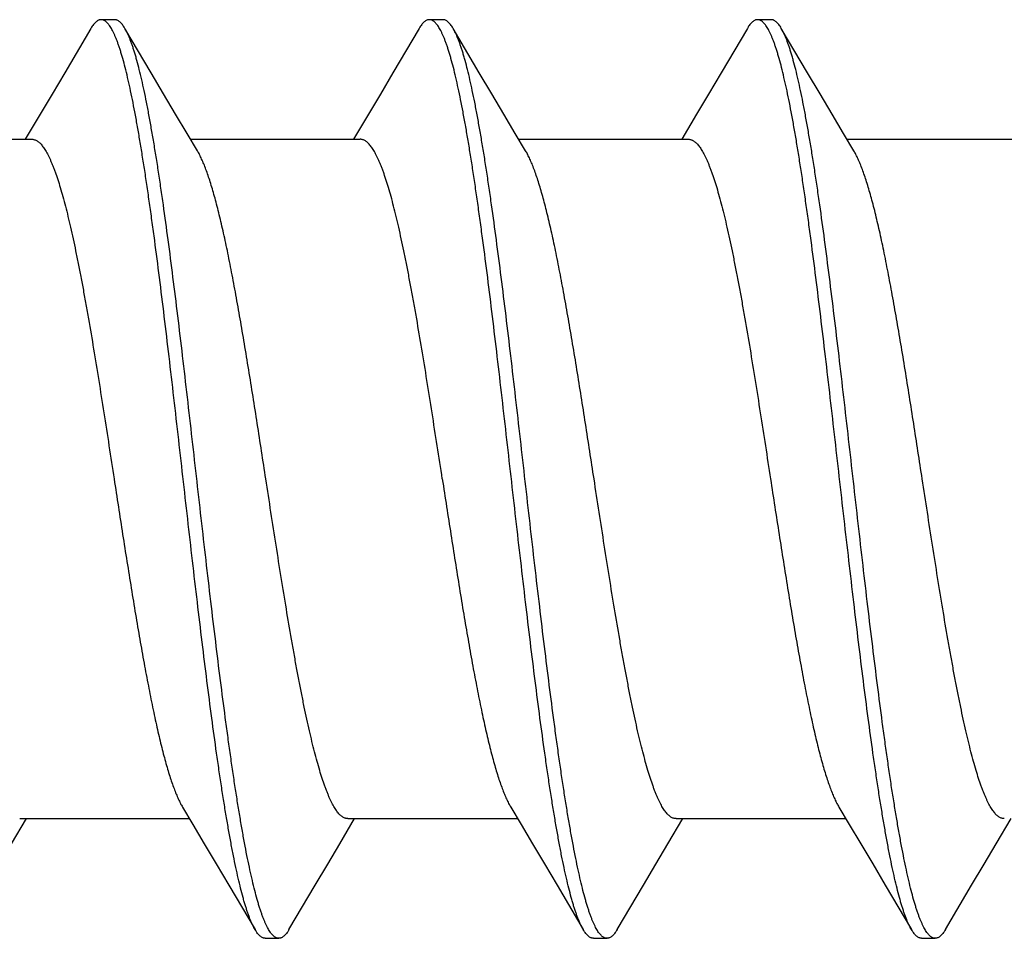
# Model space of a CAD drawing. Header units: feet. Extents: x -114 to 1432, y 355 to 669.
# Tile 133 of 195: x 1297.774 to 1298.181, y 463.998 to 464.378. Entities that reach past the tile are written whole.
import ezdxf

# ---------------------------------------------------------------- set-up
doc = ezdxf.new("R2010")
doc.units = ezdxf.units.FT
doc.header["$MEASUREMENT"] = 0
doc.layers.add('-HARDWARE', color=7, linetype='Continuous')

# ---------------------------------------------------------------- blocks, each defined once
blk = doc.blocks.new('2.5IN_LAGSCREW')
at = {"layer": '-HARDWARE', "color": 7}
for p, q in [((1219.80236, 512.07626), (1219.79675, 512.07626)), ((1219.93795, 512.07626), (1219.93234, 512.07626)), ((1220.07354, 512.07626), (1220.06792, 512.07626)), ((1219.81737, 512.05435), (1219.80656, 512.07268)), ((1219.95296, 512.05435), (1219.94215, 512.07268)), ((1220.08855, 512.05435), (1220.07773, 512.07268)), ((1219.77158, 512.03719), (1219.76541, 512.02684)), ((1219.90717, 512.03719), (1219.901, 512.02684)), ((1220.04276, 512.03719), (1220.03659, 512.02684)), ((1219.6981, 512.02684), (1219.76821, 512.02684)), ((1219.83369, 512.02684), (1219.9038, 512.02684)), ((1219.96928, 512.02684), (1220.03939, 512.02684)), ((1220.10487, 512.02684), (1220.17498, 512.02684)), ((1219.75971, 511.73578), (1219.7659, 511.74617)), ((1219.7631, 511.74617), (1219.83321, 511.74617)), ((1219.8953, 511.73578), (1219.90148, 511.74617)), ((1219.89869, 511.74617), (1219.9688, 511.74617)), ((1220.03089, 511.73578), (1220.03707, 511.74617)), ((1220.03428, 511.74617), (1220.10439, 511.74617)), ((1220.16648, 511.73578), (1220.17266, 511.74617)), ((1219.84951, 511.71869), (1219.86034, 511.70032)), ((1219.9851, 511.71869), (1219.99593, 511.70032)), ((1220.12069, 511.71869), (1220.13152, 511.70032)), ((1219.86454, 511.69674), (1219.87015, 511.69674)), ((1220.00013, 511.69674), (1220.00574, 511.69674)), ((1220.13572, 511.69674), (1220.14133, 511.69674))]:
    blk.add_line(p, q, dxfattribs=at)
for points in [[(1219.79255, 512.07268), (1219.78172, 512.05431), (1219.77653, 512.04555), (1219.77158, 512.03719)], [(1219.92814, 512.07268), (1219.91731, 512.05431), (1219.91212, 512.04555), (1219.90717, 512.03719)], [(1220.06373, 512.07268), (1220.0529, 512.05431), (1220.04771, 512.04555), (1220.04276, 512.03719)], [(1219.83651, 512.02211), (1219.83224, 512.02927), (1219.82751, 512.03723), (1219.82255, 512.04558), (1219.81737, 512.05435)], [(1219.9721, 512.02211), (1219.96783, 512.02927), (1219.9631, 512.03723), (1219.95814, 512.04558), (1219.95296, 512.05435)], [(1220.10769, 512.02211), (1220.10341, 512.02927), (1220.09869, 512.03723), (1220.09373, 512.04558), (1220.08855, 512.05435)], [(1219.83039, 511.75089), (1219.83464, 511.74376), (1219.83937, 511.73581), (1219.84433, 511.72745), (1219.84951, 511.71869)], [(1219.96598, 511.75089), (1219.97023, 511.74376), (1219.97496, 511.73581), (1219.97992, 511.72745), (1219.9851, 511.71869)], [(1220.10157, 511.75089), (1220.10582, 511.74376), (1220.11055, 511.73581), (1220.11551, 511.72745), (1220.12069, 511.71869)], [(1219.87435, 511.70032), (1219.88516, 511.71866), (1219.89034, 511.72742), (1219.8953, 511.73578)], [(1220.00994, 511.70032), (1220.02075, 511.71866), (1220.02593, 511.72742), (1220.03089, 511.73578)], [(1220.14553, 511.70032), (1220.15634, 511.71866), (1220.16152, 511.72742), (1220.16648, 511.73578)]]:
    blk.add_lwpolyline(points, dxfattribs=at)
for points, knots in [([(1219.79675, 512.07626), (1219.79666, 512.07626), (1219.79648, 512.07625), (1219.79622, 512.07621), (1219.79595, 512.07614), (1219.7956, 512.076), (1219.79515, 512.07576), (1219.79462, 512.07536), (1219.79409, 512.07485), (1219.79357, 512.07423), (1219.79305, 512.0735), (1219.79272, 512.07297), (1219.79255, 512.07268)], [0, 0, 0, 0, 0.045699, 0.091916, 0.13915, 0.187871, 0.291339, 0.405275, 0.531794, 0.672418, 0.828233, 1, 1, 1, 1]), ([(1219.86034, 511.70032), (1219.86017, 511.70062), (1219.85983, 511.70124), (1219.85933, 511.70223), (1219.85884, 511.70332), (1219.85834, 511.70451), (1219.85784, 511.70579), (1219.85735, 511.70717), (1219.85685, 511.70865), (1219.85636, 511.71021), (1219.85586, 511.71188), (1219.85518, 511.71427), (1219.85434, 511.7175), (1219.85335, 511.72164), (1219.85236, 511.72612), (1219.85137, 511.73095), (1219.85038, 511.73611), (1219.84939, 511.74159), (1219.84839, 511.74737), (1219.8474, 511.75345), (1219.84641, 511.75981), (1219.84542, 511.76644), (1219.84407, 511.77578), (1219.8424, 511.788), (1219.84043, 511.80328), (1219.83845, 511.81927), (1219.83647, 511.83582), (1219.83449, 511.8528), (1219.83184, 511.87588), (1219.82922, 511.89906), (1219.82657, 511.92212), (1219.8246, 511.93906), (1219.82262, 511.95555), (1219.82064, 511.97147), (1219.81897, 511.98429), (1219.81763, 511.99416), (1219.81664, 512.00124), (1219.81564, 512.00806), (1219.81465, 512.01463), (1219.81366, 512.02093), (1219.81267, 512.02695), (1219.81168, 512.03266), (1219.81069, 512.03807), (1219.8097, 512.04316), (1219.80871, 512.04791), (1219.80772, 512.05232), (1219.80673, 512.05638), (1219.80588, 512.05954), (1219.8052, 512.06188), (1219.80471, 512.0635), (1219.80421, 512.06503), (1219.80372, 512.06646), (1219.80322, 512.0678), (1219.80272, 512.06904), (1219.80223, 512.07018), (1219.80173, 512.07123), (1219.80124, 512.07218), (1219.80074, 512.07303), (1219.80025, 512.07378), (1219.79975, 512.07444), (1219.79925, 512.07499), (1219.79876, 512.07545), (1219.79826, 512.07581), (1219.79776, 512.07607), (1219.79725, 512.07622), (1219.79691, 512.07626), (1219.79675, 512.07626)], [0, 0, 0, 0, 0.002665, 0.005556, 0.008677, 0.012029, 0.015615, 0.019435, 0.023489, 0.027776, 0.032297, 0.037049, 0.047241, 0.05834, 0.070327, 0.083182, 0.09688, 0.111395, 0.126699, 0.142762, 0.159551, 0.177033, 0.195172, 0.233269, 0.273528, 0.315616, 0.359183, 0.403864, 0.449287, 0.540835, 0.586194, 0.630769, 0.674188, 0.716089, 0.756123, 0.775336, 0.793959, 0.811954, 0.829284, 0.845914, 0.86181, 0.87694, 0.891275, 0.904787, 0.917449, 0.92924, 0.940138, 0.950126, 0.954774, 0.959191, 0.963374, 0.967323, 0.971039, 0.97452, 0.977769, 0.980787, 0.983576, 0.986141, 0.988487, 0.990622, 0.992557, 0.994308, 0.995894, 0.997345, 0.998699, 1, 1, 1, 1]), ([(1219.80656, 512.07268), (1219.80639, 512.07297), (1219.80606, 512.0735), (1219.80553, 512.07423), (1219.80501, 512.07485), (1219.80448, 512.07536), (1219.80396, 512.07576), (1219.80351, 512.076), (1219.80315, 512.07614), (1219.80289, 512.07621), (1219.80262, 512.07625), (1219.80245, 512.07626), (1219.80236, 512.07626)], [0, 0, 0, 0, 0.171768, 0.327581, 0.468207, 0.594725, 0.70866, 0.81213, 0.86085, 0.908084, 0.954301, 1, 1, 1, 1]), ([(1219.93234, 512.07626), (1219.93225, 512.07626), (1219.93207, 512.07625), (1219.93172, 512.07619), (1219.93127, 512.07605), (1219.93074, 512.07576), (1219.93021, 512.07536), (1219.92968, 512.07485), (1219.92916, 512.07423), (1219.92864, 512.0735), (1219.92831, 512.07297), (1219.92814, 512.07268)], [0, 0, 0, 0, 0.045704, 0.091926, 0.187779, 0.29126, 0.405209, 0.53174, 0.672382, 0.828214, 1, 1, 1, 1]), ([(1219.99593, 511.70032), (1219.99576, 511.70062), (1219.99542, 511.70124), (1219.99492, 511.70223), (1219.99442, 511.70332), (1219.99393, 511.70451), (1219.99343, 511.70579), (1219.99294, 511.70717), (1219.99244, 511.70865), (1219.99194, 511.71021), (1219.99145, 511.71188), (1219.99077, 511.71427), (1219.98993, 511.7175), (1219.98894, 511.72164), (1219.98795, 511.72612), (1219.98696, 511.73095), (1219.98597, 511.73611), (1219.98498, 511.74159), (1219.98398, 511.74737), (1219.98299, 511.75345), (1219.982, 511.75981), (1219.98101, 511.76644), (1219.97966, 511.77578), (1219.97799, 511.788), (1219.97601, 511.80328), (1219.97404, 511.81927), (1219.97206, 511.83582), (1219.97008, 511.8528), (1219.96743, 511.87588), (1219.96481, 511.89906), (1219.96216, 511.92212), (1219.96019, 511.93906), (1219.95821, 511.95555), (1219.95623, 511.97147), (1219.95456, 511.98429), (1219.95322, 511.99416), (1219.95223, 512.00124), (1219.95123, 512.00806), (1219.95024, 512.01463), (1219.94925, 512.02093), (1219.94826, 512.02695), (1219.94727, 512.03266), (1219.94628, 512.03807), (1219.94529, 512.04316), (1219.94429, 512.04791), (1219.9433, 512.05232), (1219.94232, 512.05638), (1219.94147, 512.05954), (1219.94079, 512.06188), (1219.9403, 512.0635), (1219.9398, 512.06503), (1219.93931, 512.06646), (1219.93881, 512.0678), (1219.93831, 512.06904), (1219.93782, 512.07018), (1219.93732, 512.07123), (1219.93683, 512.07218), (1219.93633, 512.07303), (1219.93584, 512.07378), (1219.93534, 512.07444), (1219.93484, 512.07499), (1219.93435, 512.07545), (1219.93385, 512.07581), (1219.93335, 512.07607), (1219.93284, 512.07622), (1219.9325, 512.07626), (1219.93234, 512.07626)], [0, 0, 0, 0, 0.002665, 0.005556, 0.008677, 0.012029, 0.015615, 0.019435, 0.023489, 0.027776, 0.032297, 0.037049, 0.047241, 0.05834, 0.070327, 0.083182, 0.09688, 0.111395, 0.126699, 0.142762, 0.159551, 0.177033, 0.195172, 0.233269, 0.273528, 0.315616, 0.359183, 0.403864, 0.449287, 0.540835, 0.586194, 0.630769, 0.674188, 0.716089, 0.756123, 0.775336, 0.793959, 0.811954, 0.829284, 0.845914, 0.86181, 0.87694, 0.891275, 0.904787, 0.917449, 0.92924, 0.940138, 0.950126, 0.954774, 0.959191, 0.963374, 0.967323, 0.971039, 0.97452, 0.977769, 0.980787, 0.983576, 0.986141, 0.988487, 0.990622, 0.992557, 0.994308, 0.995894, 0.997345, 0.998699, 1, 1, 1, 1]), ([(1219.94215, 512.07268), (1219.94198, 512.07297), (1219.94165, 512.0735), (1219.94112, 512.07423), (1219.9406, 512.07485), (1219.94007, 512.07536), (1219.93955, 512.07576), (1219.93902, 512.07605), (1219.93857, 512.07619), (1219.93821, 512.07625), (1219.93804, 512.07626), (1219.93795, 512.07626)], [0, 0, 0, 0, 0.171786, 0.327618, 0.468259, 0.594791, 0.70874, 0.81222, 0.908074, 0.954296, 1, 1, 1, 1]), ([(1220.06792, 512.07626), (1220.06784, 512.07626), (1220.06766, 512.07625), (1220.0674, 512.07621), (1220.06713, 512.07614), (1220.06678, 512.076), (1220.06633, 512.07576), (1220.0658, 512.07536), (1220.06527, 512.07485), (1220.06475, 512.07423), (1220.06423, 512.0735), (1220.06389, 512.07297), (1220.06373, 512.07268)], [0, 0, 0, 0, 0.045699, 0.091915, 0.13915, 0.18787, 0.29134, 0.405275, 0.531793, 0.672418, 0.828231, 1, 1, 1, 1]), ([(1220.13152, 511.70032), (1220.13135, 511.70062), (1220.13101, 511.70124), (1220.13051, 511.70223), (1220.13001, 511.70332), (1220.12952, 511.70451), (1220.12902, 511.70579), (1220.12853, 511.70717), (1220.12803, 511.70865), (1220.12753, 511.71021), (1220.12704, 511.71188), (1220.12636, 511.71427), (1220.12552, 511.7175), (1220.12453, 511.72164), (1220.12354, 511.72612), (1220.12255, 511.73095), (1220.12156, 511.73611), (1220.12057, 511.74159), (1220.11957, 511.74737), (1220.11858, 511.75345), (1220.11759, 511.75981), (1220.1166, 511.76644), (1220.11525, 511.77578), (1220.11358, 511.788), (1220.1116, 511.80328), (1220.10963, 511.81927), (1220.10765, 511.83582), (1220.10567, 511.8528), (1220.10302, 511.87588), (1220.1004, 511.89906), (1220.09775, 511.92212), (1220.09577, 511.93906), (1220.0938, 511.95555), (1220.09182, 511.97147), (1220.09015, 511.98429), (1220.08881, 511.99416), (1220.08782, 512.00124), (1220.08682, 512.00806), (1220.08583, 512.01463), (1220.08484, 512.02093), (1220.08385, 512.02695), (1220.08286, 512.03266), (1220.08187, 512.03807), (1220.08088, 512.04316), (1220.07988, 512.04791), (1220.07889, 512.05232), (1220.0779, 512.05638), (1220.07706, 512.05954), (1220.07638, 512.06188), (1220.07589, 512.0635), (1220.07539, 512.06503), (1220.0749, 512.06646), (1220.0744, 512.0678), (1220.0739, 512.06904), (1220.07341, 512.07018), (1220.07291, 512.07123), (1220.07242, 512.07218), (1220.07192, 512.07303), (1220.07143, 512.07378), (1220.07093, 512.07444), (1220.07043, 512.07499), (1220.06994, 512.07545), (1220.06944, 512.07581), (1220.06894, 512.07607), (1220.06843, 512.07622), (1220.06809, 512.07626), (1220.06792, 512.07626)], [0, 0, 0, 0, 0.002665, 0.005556, 0.008677, 0.012029, 0.015615, 0.019435, 0.023489, 0.027776, 0.032297, 0.037049, 0.047241, 0.05834, 0.070327, 0.083182, 0.09688, 0.111395, 0.126699, 0.142762, 0.159551, 0.177033, 0.195172, 0.233269, 0.273528, 0.315616, 0.359183, 0.403864, 0.449287, 0.540835, 0.586194, 0.630769, 0.674188, 0.716089, 0.756123, 0.775336, 0.793959, 0.811954, 0.829284, 0.845914, 0.86181, 0.87694, 0.891275, 0.904787, 0.917449, 0.92924, 0.940138, 0.950126, 0.954774, 0.959191, 0.963374, 0.967323, 0.971039, 0.97452, 0.977769, 0.980787, 0.983576, 0.986141, 0.988487, 0.990622, 0.992557, 0.994308, 0.995894, 0.997345, 0.998699, 1, 1, 1, 1]), ([(1220.07773, 512.07268), (1220.07757, 512.07297), (1220.07724, 512.0735), (1220.07671, 512.07423), (1220.07619, 512.07485), (1220.07566, 512.07536), (1220.07514, 512.07576), (1220.07469, 512.076), (1220.07433, 512.07614), (1220.07407, 512.07621), (1220.0738, 512.07625), (1220.07363, 512.07626), (1220.07354, 512.07626)], [0, 0, 0, 0, 0.171767, 0.327582, 0.468206, 0.594725, 0.708661, 0.812129, 0.86085, 0.908085, 0.954301, 1, 1, 1, 1]), ([(1219.87015, 511.69674), (1219.86999, 511.69674), (1219.86965, 511.69678), (1219.86914, 511.69694), (1219.86864, 511.69719), (1219.86814, 511.69755), (1219.86764, 511.69801), (1219.86715, 511.69856), (1219.86665, 511.69922), (1219.86616, 511.69997), (1219.86566, 511.70082), (1219.86517, 511.70177), (1219.86467, 511.70282), (1219.86417, 511.70397), (1219.86368, 511.70521), (1219.86318, 511.70654), (1219.86269, 511.70798), (1219.86219, 511.7095), (1219.86169, 511.71112), (1219.86102, 511.71346), (1219.86017, 511.71662), (1219.85918, 511.72068), (1219.85819, 511.72509), (1219.8572, 511.72985), (1219.85621, 511.73493), (1219.85522, 511.74034), (1219.85423, 511.74606), (1219.85324, 511.75207), (1219.85225, 511.75837), (1219.85125, 511.76494), (1219.85026, 511.77177), (1219.84927, 511.77884), (1219.84793, 511.78871), (1219.84626, 511.80154), (1219.84428, 511.81745), (1219.8423, 511.83395), (1219.84032, 511.85089), (1219.83768, 511.87395), (1219.83505, 511.89712), (1219.83241, 511.9202), (1219.83043, 511.93718), (1219.82845, 511.95374), (1219.82647, 511.96972), (1219.8245, 511.985), (1219.82282, 511.99723), (1219.82148, 512.00656), (1219.82049, 512.01319), (1219.8195, 512.01955), (1219.8185, 512.02563), (1219.81751, 512.03141), (1219.81652, 512.03689), (1219.81553, 512.04205), (1219.81454, 512.04688), (1219.81355, 512.05137), (1219.81256, 512.05551), (1219.81172, 512.05873), (1219.81104, 512.06113), (1219.81054, 512.06279), (1219.81005, 512.06436), (1219.80955, 512.06583), (1219.80906, 512.06721), (1219.80856, 512.06849), (1219.80806, 512.06968), (1219.80757, 512.07077), (1219.80707, 512.07177), (1219.80673, 512.07239), (1219.80656, 512.07268)], [0, 0, 0, 0, 0.001301, 0.002655, 0.004106, 0.005692, 0.007443, 0.009378, 0.011513, 0.013859, 0.016424, 0.019213, 0.022231, 0.02548, 0.028961, 0.032677, 0.036626, 0.040809, 0.045226, 0.049874, 0.059862, 0.07076, 0.082551, 0.095213, 0.108725, 0.12306, 0.13819, 0.154086, 0.170716, 0.188046, 0.206041, 0.224664, 0.243877, 0.283911, 0.325812, 0.369231, 0.413806, 0.459165, 0.550713, 0.596136, 0.640817, 0.684384, 0.726472, 0.766731, 0.804828, 0.822967, 0.840449, 0.857238, 0.873301, 0.888605, 0.90312, 0.916818, 0.929673, 0.94166, 0.952759, 0.962951, 0.967703, 0.972224, 0.976511, 0.980565, 0.984385, 0.987971, 0.991323, 0.994444, 0.997335, 1, 1, 1, 1]), ([(1220.00574, 511.69674), (1220.00558, 511.69674), (1220.00524, 511.69678), (1220.00473, 511.69694), (1220.00423, 511.69719), (1220.00373, 511.69755), (1220.00323, 511.69801), (1220.00274, 511.69856), (1220.00224, 511.69922), (1220.00175, 511.69997), (1220.00125, 511.70082), (1220.00076, 511.70177), (1220.00026, 511.70282), (1219.99976, 511.70397), (1219.99927, 511.70521), (1219.99877, 511.70654), (1219.99828, 511.70798), (1219.99778, 511.7095), (1219.99728, 511.71112), (1219.99661, 511.71346), (1219.99576, 511.71662), (1219.99477, 511.72068), (1219.99378, 511.72509), (1219.99279, 511.72985), (1219.9918, 511.73493), (1219.99081, 511.74034), (1219.98982, 511.74606), (1219.98883, 511.75207), (1219.98784, 511.75837), (1219.98684, 511.76494), (1219.98585, 511.77177), (1219.98486, 511.77884), (1219.98352, 511.78871), (1219.98185, 511.80154), (1219.97987, 511.81745), (1219.97789, 511.83395), (1219.97591, 511.85089), (1219.97327, 511.87395), (1219.97064, 511.89712), (1219.968, 511.9202), (1219.96602, 511.93718), (1219.96404, 511.95374), (1219.96206, 511.96972), (1219.96009, 511.985), (1219.95841, 511.99723), (1219.95707, 512.00656), (1219.95608, 512.01319), (1219.95509, 512.01955), (1219.95409, 512.02563), (1219.9531, 512.03141), (1219.95211, 512.03689), (1219.95112, 512.04205), (1219.95013, 512.04688), (1219.94914, 512.05137), (1219.94815, 512.05551), (1219.94731, 512.05873), (1219.94663, 512.06113), (1219.94613, 512.06279), (1219.94564, 512.06436), (1219.94514, 512.06583), (1219.94465, 512.06721), (1219.94415, 512.06849), (1219.94365, 512.06968), (1219.94316, 512.07077), (1219.94266, 512.07177), (1219.94232, 512.07239), (1219.94215, 512.07268)], [0, 0, 0, 0, 0.001301, 0.002655, 0.004106, 0.005692, 0.007443, 0.009378, 0.011513, 0.013859, 0.016424, 0.019213, 0.022231, 0.02548, 0.028961, 0.032677, 0.036626, 0.040809, 0.045226, 0.049874, 0.059862, 0.07076, 0.082551, 0.095213, 0.108725, 0.12306, 0.13819, 0.154086, 0.170716, 0.188046, 0.206041, 0.224664, 0.243877, 0.283911, 0.325812, 0.369231, 0.413806, 0.459165, 0.550713, 0.596136, 0.640817, 0.684384, 0.726472, 0.766731, 0.804828, 0.822967, 0.840449, 0.857238, 0.873301, 0.888605, 0.90312, 0.916818, 0.929673, 0.94166, 0.952759, 0.962951, 0.967703, 0.972224, 0.976511, 0.980565, 0.984385, 0.987971, 0.991323, 0.994444, 0.997335, 1, 1, 1, 1]), ([(1220.14133, 511.69674), (1220.14117, 511.69674), (1220.14083, 511.69678), (1220.14032, 511.69694), (1220.13982, 511.69719), (1220.13932, 511.69755), (1220.13882, 511.69801), (1220.13833, 511.69856), (1220.13783, 511.69922), (1220.13734, 511.69997), (1220.13684, 511.70082), (1220.13634, 511.70177), (1220.13585, 511.70282), (1220.13535, 511.70397), (1220.13486, 511.70521), (1220.13436, 511.70654), (1220.13387, 511.70798), (1220.13337, 511.7095), (1220.13287, 511.71112), (1220.1322, 511.71346), (1220.13135, 511.71662), (1220.13036, 511.72068), (1220.12937, 511.72509), (1220.12838, 511.72985), (1220.12739, 511.73493), (1220.1264, 511.74034), (1220.12541, 511.74606), (1220.12442, 511.75207), (1220.12343, 511.75837), (1220.12243, 511.76494), (1220.12144, 511.77177), (1220.12045, 511.77884), (1220.11911, 511.78871), (1220.11744, 511.80154), (1220.11546, 511.81745), (1220.11348, 511.83395), (1220.1115, 511.85089), (1220.10886, 511.87395), (1220.10623, 511.89712), (1220.10359, 511.9202), (1220.10161, 511.93718), (1220.09963, 511.95374), (1220.09765, 511.96972), (1220.09568, 511.985), (1220.094, 511.99723), (1220.09266, 512.00656), (1220.09167, 512.01319), (1220.09068, 512.01955), (1220.08968, 512.02563), (1220.08869, 512.03141), (1220.0877, 512.03689), (1220.08671, 512.04205), (1220.08572, 512.04688), (1220.08473, 512.05137), (1220.08374, 512.05551), (1220.0829, 512.05873), (1220.08222, 512.06113), (1220.08172, 512.06279), (1220.08123, 512.06436), (1220.08073, 512.06583), (1220.08023, 512.06721), (1220.07974, 512.06849), (1220.07924, 512.06968), (1220.07875, 512.07077), (1220.07825, 512.07177), (1220.07791, 512.07239), (1220.07773, 512.07268)], [0, 0, 0, 0, 0.001301, 0.002655, 0.004106, 0.005692, 0.007443, 0.009378, 0.011513, 0.013859, 0.016424, 0.019213, 0.022231, 0.02548, 0.028961, 0.032677, 0.036626, 0.040809, 0.045226, 0.049874, 0.059862, 0.07076, 0.082551, 0.095213, 0.108725, 0.12306, 0.13819, 0.154086, 0.170716, 0.188046, 0.206041, 0.224664, 0.243877, 0.283911, 0.325812, 0.369231, 0.413806, 0.459165, 0.550713, 0.596136, 0.640817, 0.684384, 0.726472, 0.766731, 0.804828, 0.822967, 0.840449, 0.857238, 0.873301, 0.888605, 0.90312, 0.916818, 0.929673, 0.94166, 0.952759, 0.962951, 0.967703, 0.972224, 0.976511, 0.980565, 0.984385, 0.987971, 0.991323, 0.994444, 0.997335, 1, 1, 1, 1]), ([(1219.76821, 512.02684), (1219.76839, 512.02684), (1219.76875, 512.02681), (1219.76928, 512.02668), (1219.76982, 512.02646), (1219.77035, 512.02616), (1219.77088, 512.02578), (1219.77141, 512.02531), (1219.77194, 512.02476), (1219.77247, 512.02413), (1219.773, 512.02341), (1219.77353, 512.02262), (1219.77406, 512.02174), (1219.77458, 512.02078), (1219.77511, 512.01973), (1219.77564, 512.01861), (1219.77617, 512.01741), (1219.7767, 512.01613), (1219.77723, 512.01478), (1219.77795, 512.01282), (1219.77885, 512.01018), (1219.7799, 512.00679), (1219.78096, 512.0031), (1219.78202, 511.99914), (1219.78307, 511.9949), (1219.78413, 511.99041), (1219.78518, 511.98566), (1219.78624, 511.98067), (1219.7873, 511.97546), (1219.78836, 511.97004), (1219.78941, 511.96441), (1219.79047, 511.95859), (1219.7919, 511.95051), (1219.79368, 511.94004), (1219.79578, 511.92711), (1219.79789, 511.91379), (1219.8, 511.90021), (1219.8014, 511.89109), (1219.80211, 511.8865)], [0, 0, 0, 0, 0.003625, 0.007342, 0.011232, 0.015371, 0.019817, 0.02462, 0.029816, 0.035434, 0.041496, 0.048019, 0.055015, 0.062492, 0.070456, 0.078913, 0.087863, 0.097308, 0.107248, 0.117681, 0.140014, 0.164281, 0.190444, 0.218455, 0.24826, 0.279799, 0.313003, 0.347801, 0.384116, 0.421866, 0.460966, 0.501325, 0.542853, 0.629022, 0.718672, 0.810966, 0.905036, 1, 1, 1, 1]), ([(1219.9377, 511.8865), (1219.93699, 511.89109), (1219.93559, 511.90021), (1219.93348, 511.91379), (1219.93137, 511.92711), (1219.92927, 511.94004), (1219.92749, 511.95051), (1219.92606, 511.95859), (1219.925, 511.96441), (1219.92395, 511.97004), (1219.92289, 511.97546), (1219.92183, 511.98067), (1219.92077, 511.98566), (1219.91972, 511.99041), (1219.91866, 511.9949), (1219.9176, 511.99914), (1219.91655, 512.0031), (1219.91549, 512.00679), (1219.91444, 512.01018), (1219.91354, 512.01282), (1219.91282, 512.01478), (1219.91229, 512.01613), (1219.91176, 512.01741), (1219.91123, 512.01861), (1219.9107, 512.01973), (1219.91017, 512.02078), (1219.90964, 512.02174), (1219.90912, 512.02262), (1219.90859, 512.02341), (1219.90806, 512.02413), (1219.90753, 512.02476), (1219.907, 512.02531), (1219.90647, 512.02578), (1219.90594, 512.02616), (1219.90541, 512.02646), (1219.90487, 512.02668), (1219.90434, 512.02681), (1219.90398, 512.02684), (1219.9038, 512.02684)], [0, 0, 0, 0, 0.094964, 0.189034, 0.281328, 0.370978, 0.457147, 0.498675, 0.539034, 0.578134, 0.615884, 0.652199, 0.686997, 0.720201, 0.75174, 0.781545, 0.809556, 0.835719, 0.859986, 0.882319, 0.892752, 0.902692, 0.912137, 0.921087, 0.929544, 0.937508, 0.944985, 0.951981, 0.958504, 0.964566, 0.970184, 0.97538, 0.980183, 0.984629, 0.988768, 0.992658, 0.996375, 1, 1, 1, 1]), ([(1220.03939, 512.02684), (1220.03957, 512.02684), (1220.03993, 512.02681), (1220.04046, 512.02668), (1220.041, 512.02646), (1220.04153, 512.02616), (1220.04206, 512.02578), (1220.04259, 512.02531), (1220.04312, 512.02476), (1220.04365, 512.02413), (1220.04418, 512.02341), (1220.04471, 512.02262), (1220.04523, 512.02174), (1220.04576, 512.02078), (1220.04629, 512.01973), (1220.04682, 512.01861), (1220.04735, 512.01741), (1220.04788, 512.01613), (1220.04841, 512.01478), (1220.04913, 512.01282), (1220.05003, 512.01018), (1220.05108, 512.00679), (1220.05214, 512.0031), (1220.05319, 511.99914), (1220.05425, 511.9949), (1220.05531, 511.99041), (1220.05636, 511.98566), (1220.05742, 511.98067), (1220.05848, 511.97546), (1220.05954, 511.97004), (1220.06059, 511.96441), (1220.06165, 511.95859), (1220.06308, 511.95051), (1220.06486, 511.94004), (1220.06696, 511.92711), (1220.06907, 511.91379), (1220.07118, 511.90021), (1220.07258, 511.89109), (1220.07329, 511.8865)], [0, 0, 0, 0, 0.003625, 0.007342, 0.011232, 0.015371, 0.019817, 0.02462, 0.029816, 0.035434, 0.041496, 0.048019, 0.055015, 0.062492, 0.070456, 0.078913, 0.087863, 0.097308, 0.107248, 0.117681, 0.140014, 0.164281, 0.190444, 0.218455, 0.24826, 0.279799, 0.313003, 0.347801, 0.384116, 0.421866, 0.460965, 0.501325, 0.542853, 0.629022, 0.718672, 0.810966, 0.905036, 1, 1, 1, 1]), ([(1219.86479, 511.8865), (1219.86362, 511.89413), (1219.86187, 511.90551), (1219.85951, 511.92057), (1219.85774, 511.93156), (1219.85598, 511.94226), (1219.85422, 511.95258), (1219.85246, 511.96246), (1219.8507, 511.97183), (1219.84921, 511.97929), (1219.84802, 511.98496), (1219.84713, 511.98896), (1219.84625, 511.9928), (1219.84537, 511.99646), (1219.84449, 511.99993), (1219.84361, 512.00322), (1219.84272, 512.0063), (1219.84184, 512.00919), (1219.84096, 512.01187), (1219.84008, 512.01435), (1219.8392, 512.0166), (1219.83832, 512.01864), (1219.83744, 512.02047), (1219.83682, 512.02159), (1219.83651, 512.02211)], [0, 0, 0, 0, 0.166713, 0.248705, 0.329069, 0.407282, 0.482834, 0.555238, 0.624027, 0.688765, 0.719486, 0.749045, 0.777396, 0.804498, 0.830311, 0.854798, 0.877927, 0.899668, 0.919997, 0.938894, 0.956344, 0.972342, 0.986889, 1, 1, 1, 1]), ([(1220.00038, 511.8865), (1219.99921, 511.89413), (1219.99746, 511.90551), (1219.99509, 511.92057), (1219.99333, 511.93156), (1219.99157, 511.94226), (1219.98981, 511.95258), (1219.98805, 511.96246), (1219.98629, 511.97183), (1219.9848, 511.97929), (1219.98361, 511.98496), (1219.98272, 511.98896), (1219.98184, 511.9928), (1219.98096, 511.99646), (1219.98008, 511.99993), (1219.97919, 512.00322), (1219.97831, 512.0063), (1219.97743, 512.00919), (1219.97655, 512.01187), (1219.97567, 512.01435), (1219.97479, 512.0166), (1219.97391, 512.01864), (1219.97303, 512.02047), (1219.97241, 512.02159), (1219.9721, 512.02211)], [0, 0, 0, 0, 0.166713, 0.248705, 0.329069, 0.407282, 0.482834, 0.555238, 0.624027, 0.688765, 0.719486, 0.749045, 0.777396, 0.804498, 0.830311, 0.854798, 0.877927, 0.899668, 0.919997, 0.938894, 0.956344, 0.972342, 0.986889, 1, 1, 1, 1]), ([(1220.13597, 511.8865), (1220.1348, 511.89413), (1220.13305, 511.90551), (1220.13068, 511.92057), (1220.12892, 511.93156), (1220.12716, 511.94226), (1220.1254, 511.95258), (1220.12364, 511.96246), (1220.12188, 511.97183), (1220.12039, 511.97929), (1220.1192, 511.98496), (1220.11831, 511.98896), (1220.11743, 511.9928), (1220.11655, 511.99646), (1220.11567, 511.99993), (1220.11478, 512.00322), (1220.1139, 512.0063), (1220.11302, 512.00919), (1220.11214, 512.01187), (1220.11126, 512.01435), (1220.11038, 512.0166), (1220.1095, 512.01864), (1220.10862, 512.02047), (1220.108, 512.02159), (1220.10769, 512.02211)], [0, 0, 0, 0, 0.166713, 0.248705, 0.329069, 0.407282, 0.482834, 0.555238, 0.624027, 0.688765, 0.719486, 0.749045, 0.777396, 0.804498, 0.830311, 0.854798, 0.877927, 0.899668, 0.919997, 0.938894, 0.956344, 0.972342, 0.986889, 1, 1, 1, 1]), ([(1219.80211, 511.8865), (1219.80328, 511.87887), (1219.80503, 511.86749), (1219.80739, 511.85244), (1219.80916, 511.84144), (1219.81092, 511.83074), (1219.81268, 511.82042), (1219.81444, 511.81054), (1219.8162, 511.80117), (1219.81769, 511.79371), (1219.81888, 511.78805), (1219.81977, 511.78404), (1219.82065, 511.7802), (1219.82153, 511.77655), (1219.82241, 511.77307), (1219.82329, 511.76979), (1219.82418, 511.7667), (1219.82506, 511.76381), (1219.82594, 511.76113), (1219.82682, 511.75866), (1219.8277, 511.7564), (1219.82858, 511.75436), (1219.82946, 511.75254), (1219.83008, 511.75141), (1219.83039, 511.75089)], [0, 0, 0, 0, 0.166713, 0.248705, 0.329069, 0.407282, 0.482834, 0.555238, 0.624027, 0.688765, 0.719486, 0.749045, 0.777396, 0.804498, 0.830311, 0.854798, 0.877927, 0.899668, 0.919997, 0.938894, 0.956344, 0.972342, 0.986889, 1, 1, 1, 1]), ([(1219.89869, 511.74617), (1219.89851, 511.74617), (1219.89815, 511.7462), (1219.89762, 511.74633), (1219.89708, 511.74654), (1219.89655, 511.74684), (1219.89602, 511.74722), (1219.89549, 511.74769), (1219.89496, 511.74824), (1219.89443, 511.74887), (1219.8939, 511.74959), (1219.89337, 511.75039), (1219.89284, 511.75127), (1219.89232, 511.75223), (1219.89179, 511.75327), (1219.89126, 511.75439), (1219.89073, 511.75559), (1219.8902, 511.75687), (1219.88967, 511.75823), (1219.88895, 511.76018), (1219.88805, 511.76282), (1219.887, 511.76622), (1219.88594, 511.7699), (1219.88488, 511.77387), (1219.88383, 511.7781), (1219.88277, 511.7826), (1219.88171, 511.78734), (1219.88066, 511.79233), (1219.8796, 511.79754), (1219.87854, 511.80297), (1219.87749, 511.8086), (1219.87643, 511.81441), (1219.875, 511.82249), (1219.87322, 511.83296), (1219.87112, 511.84589), (1219.86901, 511.85921), (1219.8669, 511.87279), (1219.8655, 511.88192), (1219.86479, 511.8865)], [0, 0, 0, 0, 0.003625, 0.007342, 0.011232, 0.015371, 0.019817, 0.02462, 0.029816, 0.035434, 0.041496, 0.048019, 0.055015, 0.062492, 0.070456, 0.078913, 0.087863, 0.097308, 0.107248, 0.117681, 0.140014, 0.164281, 0.190444, 0.218455, 0.24826, 0.279799, 0.313003, 0.347801, 0.384116, 0.421866, 0.460966, 0.501325, 0.542853, 0.629022, 0.718672, 0.810966, 0.905036, 1, 1, 1, 1]), ([(1219.9377, 511.8865), (1219.93887, 511.87887), (1219.94062, 511.86749), (1219.94298, 511.85244), (1219.94474, 511.84144), (1219.94651, 511.83074), (1219.94827, 511.82042), (1219.95003, 511.81054), (1219.95179, 511.80117), (1219.95328, 511.79371), (1219.95447, 511.78805), (1219.95536, 511.78404), (1219.95624, 511.7802), (1219.95712, 511.77655), (1219.958, 511.77307), (1219.95888, 511.76979), (1219.95977, 511.7667), (1219.96065, 511.76381), (1219.96153, 511.76113), (1219.96241, 511.75866), (1219.96329, 511.7564), (1219.96417, 511.75436), (1219.96505, 511.75254), (1219.96567, 511.75141), (1219.96598, 511.75089)], [0, 0, 0, 0, 0.166713, 0.248705, 0.329069, 0.407282, 0.482834, 0.555238, 0.624027, 0.688765, 0.719486, 0.749045, 0.777396, 0.804498, 0.830311, 0.854798, 0.877927, 0.899668, 0.919997, 0.938894, 0.956344, 0.972342, 0.986889, 1, 1, 1, 1]), ([(1220.03428, 511.74617), (1220.0341, 511.74617), (1220.03374, 511.7462), (1220.03321, 511.74633), (1220.03267, 511.74654), (1220.03214, 511.74684), (1220.03161, 511.74722), (1220.03108, 511.74769), (1220.03055, 511.74824), (1220.03002, 511.74887), (1220.02949, 511.74959), (1220.02896, 511.75039), (1220.02843, 511.75127), (1220.0279, 511.75223), (1220.02738, 511.75327), (1220.02685, 511.75439), (1220.02632, 511.75559), (1220.02579, 511.75687), (1220.02526, 511.75823), (1220.02454, 511.76018), (1220.02364, 511.76282), (1220.02259, 511.76622), (1220.02153, 511.7699), (1220.02047, 511.77387), (1220.01942, 511.7781), (1220.01836, 511.7826), (1220.0173, 511.78734), (1220.01625, 511.79233), (1220.01519, 511.79754), (1220.01413, 511.80297), (1220.01307, 511.8086), (1220.01202, 511.81441), (1220.01059, 511.82249), (1220.00881, 511.83296), (1220.0067, 511.84589), (1220.0046, 511.85921), (1220.00249, 511.87279), (1220.00108, 511.88192), (1220.00038, 511.8865)], [0, 0, 0, 0, 0.003625, 0.007342, 0.011232, 0.015371, 0.019817, 0.02462, 0.029816, 0.035434, 0.041496, 0.048019, 0.055015, 0.062492, 0.070456, 0.078913, 0.087863, 0.097308, 0.107248, 0.117681, 0.140014, 0.164281, 0.190444, 0.218455, 0.24826, 0.279799, 0.313003, 0.347801, 0.384116, 0.421866, 0.460966, 0.501325, 0.542853, 0.629022, 0.718672, 0.810966, 0.905036, 1, 1, 1, 1]), ([(1220.07329, 511.8865), (1220.07446, 511.87887), (1220.07621, 511.86749), (1220.07857, 511.85244), (1220.08033, 511.84144), (1220.0821, 511.83074), (1220.08386, 511.82042), (1220.08562, 511.81054), (1220.08737, 511.80117), (1220.08886, 511.79371), (1220.09006, 511.78805), (1220.09094, 511.78404), (1220.09183, 511.7802), (1220.09271, 511.77655), (1220.09359, 511.77307), (1220.09447, 511.76979), (1220.09535, 511.7667), (1220.09624, 511.76381), (1220.09712, 511.76113), (1220.098, 511.75866), (1220.09888, 511.7564), (1220.09976, 511.75436), (1220.10064, 511.75254), (1220.10126, 511.75141), (1220.10157, 511.75089)], [0, 0, 0, 0, 0.166713, 0.248705, 0.329069, 0.407282, 0.482834, 0.555238, 0.624027, 0.688765, 0.719486, 0.749045, 0.777396, 0.804498, 0.830311, 0.854798, 0.877927, 0.899668, 0.919997, 0.938894, 0.956344, 0.972342, 0.986889, 1, 1, 1, 1]), ([(1220.16987, 511.74617), (1220.16969, 511.74617), (1220.16933, 511.7462), (1220.1688, 511.74633), (1220.16826, 511.74654), (1220.16773, 511.74684), (1220.1672, 511.74722), (1220.16667, 511.74769), (1220.16614, 511.74824), (1220.16561, 511.74887), (1220.16508, 511.74959), (1220.16455, 511.75039), (1220.16402, 511.75127), (1220.16349, 511.75223), (1220.16297, 511.75327), (1220.16244, 511.75439), (1220.16191, 511.75559), (1220.16138, 511.75687), (1220.16085, 511.75823), (1220.16013, 511.76018), (1220.15923, 511.76282), (1220.15817, 511.76622), (1220.15712, 511.7699), (1220.15606, 511.77387), (1220.15501, 511.7781), (1220.15395, 511.7826), (1220.15289, 511.78734), (1220.15184, 511.79233), (1220.15078, 511.79754), (1220.14972, 511.80297), (1220.14866, 511.8086), (1220.14761, 511.81441), (1220.14618, 511.82249), (1220.1444, 511.83296), (1220.14229, 511.84589), (1220.14019, 511.85921), (1220.13808, 511.87279), (1220.13667, 511.88192), (1220.13597, 511.8865)], [0, 0, 0, 0, 0.003625, 0.007342, 0.011232, 0.015371, 0.019817, 0.02462, 0.029816, 0.035434, 0.041496, 0.048019, 0.055015, 0.062492, 0.070456, 0.078913, 0.087863, 0.097308, 0.107248, 0.117681, 0.140014, 0.164281, 0.190444, 0.218455, 0.24826, 0.279799, 0.313003, 0.347801, 0.384116, 0.421866, 0.460966, 0.501325, 0.542853, 0.629022, 0.718672, 0.810966, 0.905036, 1, 1, 1, 1]), ([(1219.86454, 511.69674), (1219.86445, 511.69674), (1219.86428, 511.69675), (1219.86401, 511.6968), (1219.86375, 511.69687), (1219.86339, 511.697), (1219.86294, 511.69725), (1219.86241, 511.69765), (1219.86189, 511.69816), (1219.86137, 511.69878), (1219.86084, 511.6995), (1219.86051, 511.70004), (1219.86034, 511.70032)], [0, 0, 0, 0, 0.045699, 0.091915, 0.13915, 0.18787, 0.29134, 0.405274, 0.531793, 0.672418, 0.828231, 1, 1, 1, 1]), ([(1219.87435, 511.70032), (1219.87418, 511.70004), (1219.87385, 511.6995), (1219.87333, 511.69878), (1219.8728, 511.69816), (1219.87228, 511.69765), (1219.87175, 511.69725), (1219.8713, 511.697), (1219.87094, 511.69687), (1219.87068, 511.6968), (1219.87042, 511.69675), (1219.87024, 511.69674), (1219.87015, 511.69674)], [0, 0, 0, 0, 0.171768, 0.327582, 0.468206, 0.594725, 0.708661, 0.812129, 0.86085, 0.908085, 0.954301, 1, 1, 1, 1]), ([(1220.00013, 511.69674), (1220.00004, 511.69674), (1219.99987, 511.69675), (1219.9996, 511.6968), (1219.99934, 511.69687), (1219.99898, 511.697), (1219.99853, 511.69725), (1219.998, 511.69765), (1219.99748, 511.69816), (1219.99696, 511.69878), (1219.99643, 511.6995), (1219.9961, 511.70004), (1219.99593, 511.70032)], [0, 0, 0, 0, 0.045699, 0.091915, 0.13915, 0.187871, 0.291339, 0.405275, 0.531794, 0.672418, 0.828233, 1, 1, 1, 1]), ([(1220.00994, 511.70032), (1220.00977, 511.70004), (1220.00944, 511.6995), (1220.00892, 511.69878), (1220.00839, 511.69816), (1220.00787, 511.69765), (1220.00734, 511.69725), (1220.00689, 511.697), (1220.00653, 511.69687), (1220.00627, 511.6968), (1220.00601, 511.69675), (1220.00583, 511.69674), (1220.00574, 511.69674)], [0, 0, 0, 0, 0.171768, 0.327582, 0.468207, 0.594725, 0.70866, 0.81213, 0.86085, 0.908085, 0.954301, 1, 1, 1, 1]), ([(1220.13572, 511.69674), (1220.13563, 511.69674), (1220.13546, 511.69675), (1220.13519, 511.6968), (1220.13493, 511.69687), (1220.13457, 511.697), (1220.13412, 511.69725), (1220.13359, 511.69765), (1220.13307, 511.69816), (1220.13254, 511.69878), (1220.13202, 511.6995), (1220.13169, 511.70004), (1220.13152, 511.70032)], [0, 0, 0, 0, 0.045699, 0.091916, 0.13915, 0.187871, 0.291339, 0.405276, 0.531793, 0.672419, 0.828233, 1, 1, 1, 1]), ([(1220.14553, 511.70032), (1220.14536, 511.70004), (1220.14503, 511.6995), (1220.14451, 511.69878), (1220.14398, 511.69816), (1220.14346, 511.69765), (1220.14293, 511.69725), (1220.1424, 511.69696), (1220.14195, 511.69681), (1220.1416, 511.69675), (1220.14142, 511.69674), (1220.14133, 511.69674)], [0, 0, 0, 0, 0.171786, 0.327618, 0.46826, 0.594791, 0.70874, 0.812221, 0.908074, 0.954296, 1, 1, 1, 1])]:
    blk.add_open_spline(points, degree=3, knots=knots, dxfattribs=at)

msp = doc.modelspace()

# ---------------------------------------------------------------- block references
at = {"layer": '-HARDWARE'}
msp.add_blockref('2.5IN_LAGSCREW', (78.011, -47.69841), dxfattribs=at)

doc.saveas('drawing.dxf')
